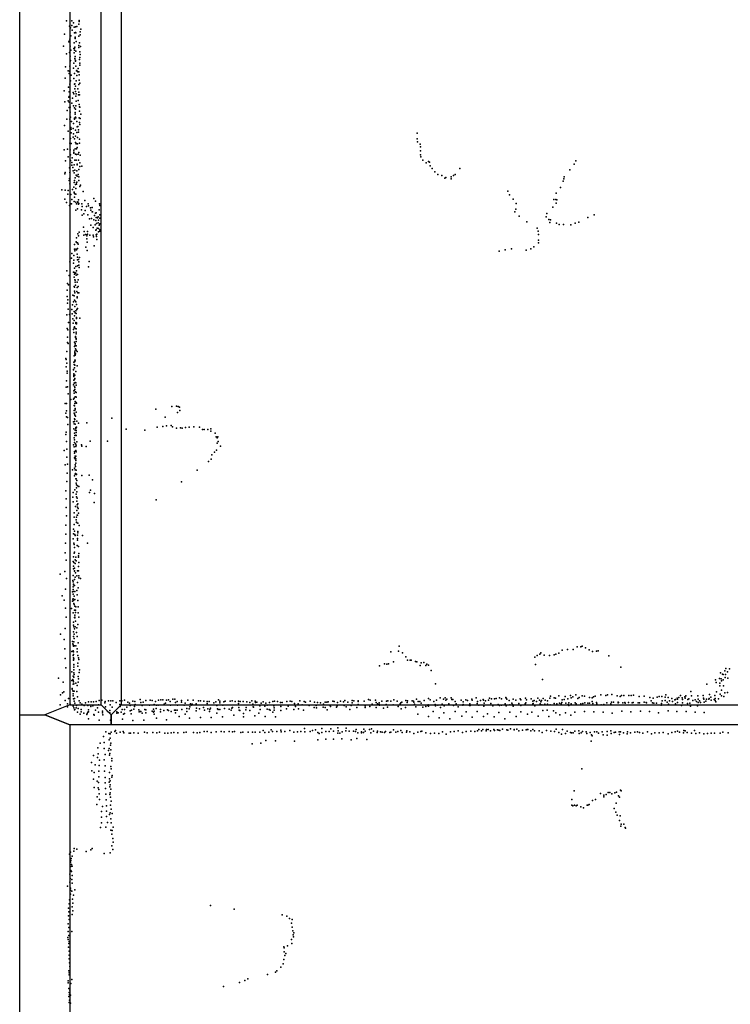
# Model space of a CAD drawing. Extents: x -15849 to -3885, y -12931 to 26984.
# Tile 6 of 21: x -15761 to -11518, y -4531 to 1348. Entities that reach past the tile are written whole.
import ezdxf

# ---------------------------------------------------------------- set-up
doc = ezdxf.new("R2010")
doc.units = 0
for name, color, linetype in [('P', 9, 'continuous'), ('ROOMS', 1, 'continuous'), ('WALLS', 3, 'continuous')]:
    doc.layers.add(name, color=color, linetype=linetype)

msp = doc.modelspace()

# ---------------------------------------------------------------- linework, layer by layer
at = {"layer": 'P'}
for p in [(-15481, 1340), (-15463, 1308), (-15458, 1298), (-15450, 1312), (-15449, 1341), (-15439, 1329), (-15435, 1303), (-15428, 1304), (-15420, 1307), (-15408, 1320), (-15406, 1343), (-15405, 1336), (-15493, 1261), (-15455, 1252), (-15447, 1285), (-15433, 1270), (-15429, 1244), (-15429, 1239), (-15429, 1235), (-15428, 1272), (-15426, 1270), (-15408, 1249), (-15400, 1275), (-15400, 1258), (-15397, 1290), (-15499, 1189), (-15468, 1215), (-15466, 1220), (-15461, 1231), (-15459, 1190), (-15435, 1210), (-15434, 1178), (-15431, 1184), (-15424, 1217), (-15408, 1193), (-15408, 1181), (-15404, 1209), (-15398, 1187), (-15481, 1143), (-15463, 1152), (-15460, 1166), (-15460, 1130), (-15455, 1165), (-15438, 1175), (-15436, 1150), (-15433, 1165), (-15430, 1128), (-15425, 1159), (-15401, 1156), (-15401, 1122), (-15400, 1139), (-15488, 1067), (-15462, 1070), (-15459, 1100), (-15458, 1104), (-15440, 1059), (-15438, 1088), (-15432, 1113), (-15431, 1116), (-15428, 1104), (-15427, 1099), (-15425, 1070), (-15403, 1109), (-15402, 1088), (-15402, 1077), (-15471, 1043), (-15465, 1026), (-15463, 1040), (-15453, 1016), (-15434, 1026), (-15433, 1026), (-15422, 1043), (-15419, 1045), (-15419, 1015), (-15413, 1037), (-15412, 1056), (-15408, 1037), (-15406, 1019), (-15489, 998), (-15469, 945), (-15461, 963), (-15458, 983), (-15438, 996), (-15434, 962), (-15432, 964), (-15427, 950), (-15424, 983), (-15408, 960), (-15405, 986), (-15402, 969), (-15496, 922), (-15467, 885), (-15466, 888), (-15465, 917), (-15442, 913), (-15438, 905), (-15431, 934), (-15428, 918), (-15425, 890), (-15423, 905), (-15413, 935), (-15409, 899), (-15407, 915), (-15404, 898), (-15491, 858), (-15472, 864), (-15466, 855), (-15465, 824), (-15459, 826), (-15449, 850), (-15445, 878), (-15440, 834), (-15425, 833), (-15423, 861), (-15412, 865), (-15405, 842), (-15404, 827), (-15401, 826), (-15477, 805), (-15460, 796), (-15457, 766), (-15434, 821), (-15429, 794), (-15429, 784), (-15428, 813), (-15427, 765), (-15403, 801), (-15397, 783), (-15493, 716), (-15479, 754), (-15462, 753), (-15451, 739), (-15439, 727), (-15434, 759), (-15433, 754), (-15425, 761), (-15419, 739), (-15418, 708), (-15414, 710), (-15406, 762), (-15403, 734), (-15402, 721), (-15400, 758), (-15472, 682), (-15455, 704), (-15454, 673), (-15453, 694), (-15441, 698), (-15439, 667), (-15427, 688), (-15427, 653), (-15420, 675), (-15410, 689), (-15409, 676), (-13387, 671), (-15499, 637), (-15462, 611), (-15458, 638), (-15453, 609), (-15441, 646), (-15434, 637), (-15428, 614), (-15424, 606), (-15423, 608), (-15416, 644), (-15415, 607), (-15404, 635), (-15403, 610), (-13387, 636), (-13386, 618), (-13370, 604), (-13368, 589), (-15495, 570), (-15476, 574), (-15460, 570), (-15457, 541), (-15438, 557), (-15437, 568), (-15437, 551), (-15429, 577), (-15427, 544), (-15422, 543), (-15421, 577), (-15417, 584), (-15412, 545), (-15408, 555), (-15400, 538), (-13368, 564), (-13367, 540), (-15487, 505), (-15471, 528), (-15458, 507), (-15449, 495), (-15449, 479), (-15447, 523), (-15435, 480), (-15432, 508), (-15424, 508), (-15418, 480), (-15417, 485), (-15409, 509), (-15402, 471), (-15401, 493), (-15390, 473), (-13365, 528), (-13353, 508), (-13335, 492), (-13321, 500), (-13315, 497), (-13310, 476), (-12450, 485), (-12441, 504), (-15492, 428), (-15490, 435), (-15464, 464), (-15462, 436), (-15444, 465), (-15442, 445), (-15436, 433), (-15432, 450), (-15424, 419), (-15419, 445), (-15417, 414), (-15411, 423), (-15407, 453), (-13299, 460), (-13283, 439), (-13265, 424), (-13240, 417), (-13171, 417), (-13161, 424), (-13133, 459), (-12476, 451), (-15465, 387), (-15463, 400), (-15461, 368), (-15436, 376), (-15434, 387), (-15430, 404), (-15428, 363), (-15422, 365), (-15421, 375), (-15419, 378), (-15407, 409), (-15407, 387), (-15398, 360), (-13223, 402), (-13216, 405), (-13185, 409), (-13184, 398), (-12516, 384), (-12512, 397), (-12510, 409), (-15509, 332), (-15490, 329), (-15473, 305), (-15471, 327), (-15456, 304), (-15445, 334), (-15438, 347), (-15435, 318), (-15435, 313), (-15432, 307), (-15426, 339), (-15425, 306), (-15401, 351), (-15383, 321), (-12846, 324), (-12837, 302), (-12558, 312), (-12531, 345), (-15492, 276), (-15481, 256), (-15464, 239), (-15453, 249), (-15451, 249), (-15449, 274), (-15435, 263), (-15433, 288), (-15425, 258), (-15422, 249), (-15414, 260), (-15413, 257), (-15410, 247), (-15409, 272), (-15408, 251), (-15390, 249), (-15373, 268), (-15352, 248), (-15350, 236), (-15318, 279), (-15308, 264), (-15285, 249), (-15283, 239), (-12814, 276), (-12797, 251), (-12572, 274), (-12560, 275), (-12558, 252), (-12554, 272), (-15426, 210), (-15416, 219), (-15393, 212), (-15389, 181), (-15388, 232), (-15379, 189), (-15371, 209), (-15363, 233), (-15354, 183), (-15339, 225), (-15337, 211), (-15328, 227), (-15328, 201), (-15327, 201), (-15315, 179), (-15309, 192), (-15305, 195), (-15287, 213), (-15283, 182), (-12804, 200), (-12799, 216), (-12613, 191), (-12577, 228), (-12330, 182), (-15345, 159), (-15336, 121), (-15333, 161), (-15318, 153), (-15310, 122), (-15306, 149), (-15304, 167), (-15302, 131), (-15297, 164), (-15293, 135), (-15292, 171), (-15291, 151), (-15286, 121), (-15283, 128), (-15282, 163), (-12779, 175), (-12732, 141), (-12618, 171), (-12601, 155), (-12595, 136), (-12592, 152), (-12555, 133), (-12539, 124), (-12513, 125), (-12470, 123), (-12444, 133), (-12423, 139), (-12368, 166), (-15413, 69), (-15406, 78), (-15380, 109), (-15379, 62), (-15377, 83), (-15368, 65), (-15359, 65), (-15357, 82), (-15356, 67), (-15343, 62), (-15323, 107), (-15323, 62), (-15306, 90), (-15305, 93), (-15304, 64), (-15300, 67), (-15299, 102), (-15291, 100), (-15291, 81), (-15282, 92), (-15282, 84), (-12671, 103), (-12666, 84), (-12663, 66), (-15434, 6), (-15424, 21), (-15422, 46), (-15422, 17), (-15415, 16), (-15412, 7), (-15409, 58), (-15360, 57), (-15360, 39), (-15358, 19), (-15320, 51), (-15303, 54), (-15301, 36), (-12664, 16), (-12663, 32), (-15450, -48), (-15434, -22), (-15432, -32), (-15426, -22), (-15421, -26), (-15417, -53), (-15416, -19), (-15366, -10), (-15359, -31), (-15316, -2), (-12898, -34), (-12862, -27), (-12824, -21), (-12737, -28), (-12709, -20), (-12692, -9), (-15462, -99), (-15451, -76), (-15440, -106), (-15438, -60), (-15438, -88), (-15416, -87), (-15415, -71), (-15410, -85), (-15407, -98), (-15404, -72), (-15346, -97), (-15479, -152), (-15439, -160), (-15434, -135), (-15434, -171), (-15431, -162), (-15426, -165), (-15425, -126), (-15421, -152), (-15415, -122), (-15415, -173), (-15408, -118), (-15406, -132), (-15350, -127), (-15476, -228), (-15466, -180), (-15436, -190), (-15431, -205), (-15430, -219), (-15429, -207), (-15423, -177), (-15418, -219), (-15411, -205), (-15478, -268), (-15469, -236), (-15435, -245), (-15433, -250), (-15433, -273), (-15432, -284), (-15428, -238), (-15420, -275), (-15418, -251), (-15414, -284), (-15412, -245), (-15408, -284), (-15477, -305), (-15476, -345), (-15473, -324), (-15443, -297), (-15439, -337), (-15435, -301), (-15434, -327), (-15431, -328), (-15425, -336), (-15421, -352), (-15418, -314), (-15417, -307), (-15471, -381), (-15449, -382), (-15448, -409), (-15445, -355), (-15435, -394), (-15431, -364), (-15429, -403), (-15425, -391), (-15423, -407), (-15420, -382), (-15416, -377), (-15480, -415), (-15470, -461), (-15463, -412), (-15444, -438), (-15441, -465), (-15436, -449), (-15435, -448), (-15434, -421), (-15426, -467), (-15425, -460), (-15422, -437), (-15422, -469), (-15421, -430), (-15421, -463), (-15401, -434), (-15478, -496), (-15473, -504), (-15439, -503), (-15437, -521), (-15435, -493), (-15434, -487), (-15428, -497), (-15424, -519), (-15424, -527), (-15423, -498), (-15476, -579), (-15475, -548), (-15472, -586), (-15434, -577), (-15429, -586), (-15428, -543), (-15428, -549), (-15424, -559), (-15423, -556), (-15423, -559), (-15423, -574), (-15479, -633), (-15434, -603), (-15432, -631), (-15431, -640), (-15430, -595), (-15427, -618), (-15423, -599), (-15423, -626), (-15417, -633), (-15486, -676), (-15484, -682), (-15480, -703), (-15437, -697), (-15435, -659), (-15434, -696), (-15432, -648), (-15432, -649), (-15431, -686), (-15431, -693), (-15430, -655), (-15430, -686), (-15427, -647), (-15484, -725), (-15478, -762), (-15477, -750), (-15440, -740), (-15439, -742), (-15435, -712), (-15433, -730), (-15432, -715), (-15426, -752), (-15418, -720), (-15482, -808), (-15438, -767), (-15438, -804), (-15437, -768), (-15437, -777), (-15437, -783), (-15436, -822), (-15434, -800), (-15432, -775), (-15432, -795), (-15430, -818), (-15426, -820), (-15484, -846), (-15475, -845), (-15440, -832), (-15437, -868), (-15435, -867), (-15433, -843), (-15432, -849), (-15431, -860), (-15427, -874), (-15424, -834), (-15423, -878), (-15472, -887), (-15456, -921), (-15440, -918), (-15436, -883), (-15436, -913), (-15429, -905), (-15429, -931), (-15425, -904), (-15424, -907), (-15423, -938), (-15489, -944), (-15482, -943), (-15482, -987), (-15435, -956), (-15435, -985), (-15433, -958), (-15432, -943), (-15430, -974), (-15430, -981), (-15424, -995), (-15422, -941), (-14948, -978), (-14852, -961), (-14825, -960), (-14818, -998), (-14815, -962), (-14807, -965), (-14805, -985), (-15485, -1001), (-15481, -1023), (-15476, -1027), (-15440, -1053), (-15435, -1002), (-15433, -1005), (-15433, -1036), (-15433, -1051), (-15432, -1013), (-15432, -1040), (-15428, -1020), (-15419, -1050), (-15211, -1032), (-14893, -1025), (-15483, -1115), (-15473, -1070), (-15437, -1096), (-15435, -1065), (-15430, -1104), (-15429, -1068), (-15425, -1087), (-15425, -1094), (-15423, -1105), (-15421, -1085), (-15409, -1061), (-15360, -1059), (-15125, -1098), (-15013, -1103), (-14940, -1086), (-14907, -1081), (-14885, -1078), (-14857, -1076), (-14848, -1084), (-14825, -1091), (-14801, -1089), (-14791, -1091), (-14771, -1087), (-14749, -1085), (-14722, -1084), (-14688, -1086), (-14670, -1099), (-14660, -1099), (-14638, -1100), (-14620, -1096), (-14619, -1110), (-15486, -1128), (-15481, -1170), (-15435, -1148), (-15434, -1121), (-15433, -1161), (-15432, -1135), (-15425, -1132), (-15423, -1118), (-15423, -1135), (-15420, -1173), (-15341, -1169), (-15237, -1168), (-14593, -1121), (-14587, -1143), (-14581, -1148), (-14578, -1142), (-14576, -1171), (-15495, -1224), (-15480, -1216), (-15439, -1190), (-15435, -1203), (-15434, -1176), (-15434, -1231), (-15433, -1230), (-15427, -1185), (-15426, -1225), (-15425, -1200), (-15424, -1192), (-15423, -1232), (-15392, -1191), (-15391, -1199), (-15364, -1200), (-14586, -1222), (-14582, -1180), (-14562, -1198), (-15480, -1265), (-15434, -1268), (-15433, -1241), (-15430, -1274), (-15429, -1259), (-15429, -1268), (-15425, -1258), (-15425, -1275), (-15425, -1285), (-14633, -1291), (-14618, -1276), (-14613, -1251), (-14598, -1235), (-15490, -1311), (-15475, -1307), (-15446, -1340), (-15434, -1329), (-15430, -1311), (-15429, -1340), (-15428, -1321), (-15425, -1300), (-15424, -1342), (-14701, -1341), (-15480, -1410), (-15478, -1359), (-15433, -1376), (-15429, -1366), (-15428, -1361), (-15425, -1394), (-15423, -1394), (-15422, -1367), (-15421, -1366), (-15420, -1403), (-15391, -1374), (-15347, -1372), (-15327, -1399), (-15486, -1466), (-15431, -1460), (-15424, -1420), (-15422, -1429), (-15422, -1447), (-15415, -1435), (-15407, -1439), (-15338, -1461), (-14795, -1411), (-15483, -1513), (-15444, -1504), (-15441, -1476), (-15424, -1485), (-15422, -1501), (-15420, -1527), (-15419, -1472), (-15418, -1509), (-15344, -1476), (-15315, -1482), (-14947, -1520), (-15483, -1565), (-15441, -1530), (-15428, -1558), (-15420, -1583), (-15417, -1549), (-15415, -1563), (-15413, -1543), (-15411, -1571), (-15316, -1535), (-15481, -1615), (-15436, -1623), (-15435, -1596), (-15424, -1638), (-15422, -1623), (-15417, -1610), (-15415, -1610), (-15409, -1598), (-15486, -1670), (-15439, -1694), (-15436, -1667), (-15422, -1652), (-15421, -1655), (-15413, -1658), (-15405, -1673), (-15485, -1724), (-15442, -1751), (-15439, -1723), (-15433, -1706), (-15432, -1726), (-15430, -1732), (-15416, -1749), (-15416, -1759), (-15415, -1729), (-15414, -1708), (-15413, -1717), (-15386, -1731), (-15487, -1777), (-15437, -1778), (-15436, -1786), (-15433, -1804), (-15417, -1791), (-15410, -1798), (-15356, -1777), (-15490, -1835), (-15483, -1880), (-15440, -1860), (-15435, -1837), (-15433, -1832), (-15429, -1877), (-15425, -1862), (-15410, -1862), (-15409, -1853), (-15407, -1840), (-15442, -1888), (-15440, -1930), (-15439, -1916), (-15437, -1893), (-15434, -1927), (-15429, -1900), (-15424, -1883), (-15410, -1918), (-15408, -1893), (-15519, -1963), (-15492, -1947), (-15482, -1989), (-15442, -1971), (-15434, -1942), (-15434, -1945), (-15433, -1994), (-15429, -1981), (-15427, -1954), (-15420, -1972), (-15415, -1943), (-15410, -1942), (-15408, -1972), (-15408, -1984), (-15398, -1989), (-15488, -2053), (-15444, -2000), (-15442, -2039), (-15441, -2008), (-15441, -2054), (-15440, -2023), (-15440, -2026), (-15434, -2030), (-15416, -2013), (-15411, -2045), (-15508, -2092), (-15445, -2068), (-15443, -2113), (-15442, -2066), (-15442, -2082), (-15442, -2110), (-15435, -2094), (-15432, -2066), (-15431, -2115), (-15420, -2061), (-15417, -2087), (-15495, -2119), (-15488, -2166), (-15451, -2168), (-15445, -2124), (-15440, -2120), (-15438, -2137), (-15436, -2144), (-15432, -2154), (-15426, -2158), (-15414, -2121), (-15412, -2157), (-15484, -2219), (-15441, -2193), (-15434, -2178), (-15434, -2221), (-15432, -2207), (-15432, -2224), (-15431, -2219), (-15428, -2177), (-15428, -2191), (-15411, -2194), (-15408, -2219), (-15490, -2287), (-15440, -2268), (-15439, -2249), (-15437, -2277), (-15433, -2290), (-15430, -2278), (-15428, -2243), (-15420, -2283), (-15414, -2264), (-15517, -2322), (-15440, -2334), (-15439, -2307), (-15436, -2322), (-15436, -2346), (-15422, -2312), (-15417, -2335), (-15495, -2353), (-15492, -2408), (-15445, -2364), (-15443, -2378), (-15441, -2384), (-15440, -2392), (-15437, -2366), (-15433, -2391), (-15425, -2391), (-15418, -2409), (-15411, -2373), (-13496, -2392), (-12433, -2397), (-12411, -2397), (-12403, -2392), (-12383, -2403), (-15490, -2467), (-15450, -2425), (-15442, -2448), (-15441, -2420), (-15439, -2426), (-15439, -2442), (-15439, -2462), (-15437, -2468), (-15418, -2426), (-15413, -2449), (-15410, -2462), (-13544, -2426), (-13500, -2422), (-13475, -2432), (-13456, -2456), (-12685, -2459), (-12671, -2448), (-12655, -2440), (-12650, -2432), (-12629, -2447), (-12598, -2448), (-12569, -2444), (-12560, -2441), (-12542, -2434), (-12522, -2416), (-12491, -2412), (-12457, -2412), (-12361, -2414), (-12341, -2424), (-12317, -2422), (-12307, -2420), (-12243, -2451), (-15486, -2522), (-15440, -2474), (-15439, -2477), (-15438, -2504), (-15438, -2518), (-15437, -2502), (-15413, -2495), (-15413, -2512), (-15407, -2473), (-13613, -2511), (-13583, -2498), (-13568, -2500), (-13559, -2498), (-13530, -2487), (-13446, -2476), (-13430, -2476), (-13423, -2477), (-13397, -2484), (-13389, -2487), (-13369, -2508), (-13363, -2493), (-13348, -2491), (-13336, -2509), (-13330, -2501), (-13321, -2507), (-12681, -2502), (-12172, -2518), (-11545, -2526), (-15530, -2583), (-15450, -2546), (-15441, -2571), (-15438, -2533), (-15437, -2551), (-15437, -2577), (-15436, -2561), (-15412, -2573), (-15406, -2550), (-15404, -2533), (-13305, -2538), (-11582, -2586), (-11576, -2552), (-11565, -2559), (-11560, -2562), (-11551, -2540), (-11549, -2579), (-11546, -2561), (-11534, -2546), (-11532, -2583), (-11522, -2528), (-15502, -2607), (-15450, -2598), (-15443, -2592), (-15442, -2597), (-15442, -2620), (-15440, -2606), (-15438, -2618), (-15425, -2613), (-15417, -2627), (-15412, -2607), (-15410, -2588), (-13278, -2617), (-12639, -2591), (-11659, -2620), (-11607, -2594), (-11602, -2610), (-11581, -2629), (-11580, -2614), (-11573, -2587), (-11571, -2600), (-11561, -2594), (-11559, -2630), (-15518, -2684), (-15505, -2672), (-15498, -2665), (-15448, -2650), (-15447, -2646), (-15443, -2659), (-15442, -2661), (-15442, -2678), (-15441, -2690), (-15435, -2662), (-15419, -2663), (-15415, -2695), (-13250, -2701), (-13221, -2702), (-13184, -2702), (-13035, -2701), (-12956, -2704), (-12897, -2701), (-12859, -2699), (-12857, -2704), (-12741, -2704), (-12668, -2703), (-12595, -2704), (-12592, -2691), (-12569, -2702), (-12562, -2703), (-12541, -2689), (-12505, -2694), (-12473, -2688), (-12468, -2701), (-12459, -2696), (-12440, -2683), (-12420, -2700), (-12402, -2689), (-12388, -2692), (-12358, -2699), (-12343, -2702), (-12335, -2695), (-12324, -2692), (-12292, -2683), (-12262, -2688), (-12251, -2683), (-12225, -2682), (-12193, -2690), (-12176, -2694), (-12167, -2688), (-12153, -2687), (-12123, -2688), (-12109, -2688), (-12097, -2686), (-12062, -2693), (-12033, -2692), (-11999, -2699), (-11979, -2703), (-11954, -2697), (-11943, -2693), (-11926, -2694), (-11907, -2698), (-11903, -2683), (-11890, -2700), (-11836, -2703), (-11825, -2700), (-11815, -2687), (-11805, -2701), (-11789, -2695), (-11787, -2704), (-11783, -2689), (-11753, -2663), (-11749, -2690), (-11712, -2690), (-11680, -2688), (-11678, -2704), (-11643, -2681), (-11634, -2698), (-11610, -2687), (-11601, -2665), (-11579, -2679), (-11571, -2655), (-11571, -2689), (-11556, -2694), (-11551, -2672), (-11535, -2669), (-15520, -2742), (-15490, -2717), (-15476, -2737), (-15475, -2755), (-15470, -2705), (-15459, -2738), (-15441, -2751), (-15440, -2707), (-15437, -2760), (-15435, -2721), (-15434, -2705), (-15431, -2732), (-15424, -2760), (-15422, -2747), (-15406, -2720), (-15399, -2731), (-15390, -2739), (-15377, -2746), (-15369, -2730), (-15354, -2747), (-15350, -2725), (-15336, -2752), (-15335, -2725), (-15325, -2749), (-15320, -2725), (-15304, -2723), (-15297, -2760), (-15291, -2742), (-15286, -2717), (-15271, -2716), (-15253, -2731), (-15250, -2724), (-15249, -2754), (-15231, -2720), (-15221, -2743), (-15217, -2719), (-15208, -2757), (-15204, -2719), (-15185, -2729), (-15164, -2740), (-15163, -2720), (-15161, -2752), (-15151, -2720), (-15135, -2716), (-15122, -2757), (-15115, -2726), (-15105, -2732), (-15101, -2746), (-15085, -2721), (-15076, -2752), (-15074, -2723), (-15071, -2741), (-15041, -2711), (-15038, -2729), (-15030, -2746), (-15023, -2727), (-15008, -2718), (-14986, -2744), (-14982, -2716), (-14970, -2717), (-14958, -2741), (-14950, -2723), (-14944, -2745), (-14935, -2744), (-14932, -2715), (-14919, -2714), (-14907, -2713), (-14899, -2738), (-14891, -2732), (-14885, -2715), (-14872, -2714), (-14863, -2724), (-14860, -2744), (-14846, -2709), (-14834, -2709), (-14831, -2729), (-14820, -2723), (-14819, -2745), (-14794, -2718), (-14794, -2727), (-14779, -2745), (-14774, -2732), (-14758, -2715), (-14745, -2754), (-14742, -2736), (-14737, -2744), (-14732, -2738), (-14725, -2715), (-14708, -2736), (-14706, -2762), (-14694, -2719), (-14682, -2719), (-14663, -2759), (-14662, -2722), (-14642, -2735), (-14641, -2723), (-14630, -2723), (-14602, -2730), (-14589, -2725), (-14583, -2747), (-14574, -2714), (-14566, -2722), (-14566, -2730), (-14548, -2745), (-14542, -2725), (-14535, -2721), (-14504, -2721), (-14493, -2719), (-14491, -2759), (-14474, -2723), (-14455, -2735), (-14454, -2722), (-14452, -2758), (-14444, -2723), (-14426, -2724), (-14409, -2758), (-14405, -2725), (-14386, -2728), (-14374, -2719), (-14368, -2739), (-14367, -2754), (-14365, -2757), (-14355, -2722), (-14353, -2729), (-14345, -2726), (-14327, -2748), (-14319, -2732), (-14307, -2725), (-14298, -2751), (-14291, -2732), (-14284, -2744), (-14270, -2729), (-14249, -2723), (-14243, -2748), (-14241, -2761), (-14239, -2722), (-14221, -2723), (-14203, -2728), (-14201, -2752), (-14194, -2729), (-14165, -2723), (-14159, -2750), (-14146, -2721), (-14137, -2724), (-14120, -2734), (-14117, -2744), (-14115, -2753), (-14099, -2736), (-14089, -2719), (-14075, -2742), (-14063, -2724), (-14054, -2726), (-14033, -2747), (-14027, -2722), (-14002, -2758), (-14000, -2727), (-13991, -2746), (-13989, -2761), (-13982, -2729), (-13964, -2730), (-13949, -2757), (-13948, -2739), (-13937, -2726), (-13937, -2758), (-13928, -2726), (-13919, -2725), (-13908, -2746), (-13905, -2752), (-13892, -2722), (-13883, -2723), (-13869, -2757), (-13866, -2748), (-13864, -2728), (-13846, -2722), (-13828, -2725), (-13824, -2746), (-13819, -2717), (-13812, -2755), (-13802, -2727), (-13782, -2747), (-13776, -2718), (-13776, -2731), (-13766, -2720), (-13748, -2759), (-13740, -2720), (-13740, -2723), (-13740, -2741), (-13705, -2722), (-13699, -2749), (-13698, -2759), (-13679, -2712), (-13670, -2752), (-13669, -2715), (-13657, -2739), (-13636, -2716), (-13633, -2729), (-13632, -2758), (-13624, -2737), (-13615, -2731), (-13615, -2741), (-13612, -2745), (-13598, -2721), (-13573, -2741), (-13571, -2721), (-13564, -2757), (-13562, -2719), (-13545, -2721), (-13532, -2742), (-13527, -2713), (-13508, -2721), (-13502, -2752), (-13490, -2737), (-13486, -2730), (-13480, -2727), (-13457, -2758), (-13455, -2717), (-13448, -2729), (-13446, -2719), (-13418, -2720), (-13409, -2722), (-13407, -2726), (-13403, -2739), (-13395, -2754), (-13391, -2709), (-13382, -2723), (-13372, -2723), (-13364, -2732), (-13353, -2757), (-13346, -2717), (-13336, -2752), (-13324, -2747), (-13323, -2742), (-13320, -2706), (-13320, -2751), (-13310, -2714), (-13289, -2723), (-13281, -2741), (-13279, -2749), (-13273, -2716), (-13264, -2744), (-13249, -2758), (-13239, -2739), (-13230, -2709), (-13227, -2749), (-13217, -2716), (-13211, -2710), (-13198, -2737), (-13180, -2712), (-13174, -2712), (-13170, -2747), (-13161, -2723), (-13155, -2737), (-13142, -2755), (-13126, -2716), (-13116, -2744), (-13114, -2725), (-13113, -2740), (-13098, -2714), (-13087, -2717), (-13075, -2746), (-13073, -2737), (-13072, -2746), (-13062, -2709), (-13059, -2715), (-13030, -2735), (-13027, -2724), (-13020, -2744), (-13010, -2717), (-12993, -2712), (-12991, -2716), (-12989, -2751), (-12988, -2732), (-12979, -2720), (-12961, -2716), (-12947, -2734), (-12944, -2707), (-12936, -2748), (-12925, -2707), (-12916, -2705), (-12904, -2740), (-12896, -2747), (-12885, -2745), (-12884, -2708), (-12863, -2736), (-12857, -2749), (-12853, -2710), (-12838, -2718), (-12835, -2742), (-12822, -2732), (-12818, -2740), (-12814, -2709), (-12814, -2751), (-12798, -2716), (-12780, -2734), (-12773, -2707), (-12769, -2747), (-12768, -2714), (-12742, -2736), (-12738, -2730), (-12735, -2714), (-12707, -2707), (-12698, -2721), (-12697, -2736), (-12696, -2734), (-12689, -2718), (-12685, -2748), (-12675, -2724), (-12657, -2716), (-12653, -2736), (-12650, -2725), (-12645, -2718), (-12644, -2743), (-12635, -2705), (-12625, -2739), (-12623, -2715), (-12610, -2720), (-12610, -2739), (-12593, -2742), (-12569, -2735), (-12554, -2736), (-12537, -2733), (-12527, -2736), (-12524, -2729), (-12521, -2714), (-12510, -2711), (-12500, -2733), (-12489, -2707), (-12487, -2740), (-12483, -2747), (-12482, -2730), (-12469, -2736), (-12444, -2730), (-12439, -2737), (-12428, -2706), (-12411, -2737), (-12399, -2735), (-12387, -2730), (-12369, -2732), (-12358, -2732), (-12342, -2723), (-12339, -2734), (-12316, -2728), (-12315, -2737), (-12289, -2742), (-12273, -2740), (-12255, -2731), (-12231, -2736), (-12228, -2726), (-12216, -2727), (-12188, -2731), (-12187, -2726), (-12186, -2728), (-12160, -2731), (-12147, -2729), (-12145, -2732), (-12125, -2728), (-12104, -2731), (-12098, -2729), (-12068, -2730), (-12060, -2730), (-12032, -2726), (-12020, -2728), (-12018, -2730), (-11991, -2719), (-11982, -2730), (-11974, -2733), (-11958, -2732), (-11930, -2744), (-11929, -2735), (-11924, -2720), (-11906, -2718), (-11895, -2726), (-11888, -2738), (-11882, -2719), (-11867, -2705), (-11864, -2724), (-11849, -2714), (-11846, -2711), (-11845, -2737), (-11833, -2709), (-11833, -2728), (-11809, -2746), (-11803, -2712), (-11803, -2730), (-11803, -2731), (-11773, -2735), (-11771, -2712), (-11766, -2708), (-11759, -2733), (-11756, -2750), (-11742, -2718), (-11727, -2713), (-11719, -2723), (-11713, -2748), (-11710, -2728), (-11709, -2710), (-11702, -2719), (-11695, -2729), (-11677, -2710), (-11674, -2727), (-11664, -2722), (-11660, -2709), (-11646, -2709), (-11645, -2706), (-11633, -2716), (-11615, -2712), (-11609, -2718), (-11608, -2706), (-11604, -2725), (-11588, -2707), (-15434, -2773), (-15431, -2771), (-15415, -2786), (-15412, -2764), (-15400, -2798), (-15395, -2770), (-15395, -2784), (-15378, -2792), (-15360, -2801), (-15359, -2795), (-15355, -2786), (-15351, -2773), (-15350, -2784), (-15318, -2801), (-15317, -2804), (-15309, -2775), (-15290, -2786), (-15267, -2781), (-15267, -2791), (-15264, -2803), (-15237, -2783), (-15225, -2790), (-15223, -2776), (-15223, -2791), (-15181, -2785), (-15181, -2793), (-15174, -2790), (-15156, -2787), (-15149, -2771), (-15141, -2798), (-15135, -2771), (-15135, -2795), (-15102, -2779), (-15096, -2796), (-15093, -2775), (-15079, -2768), (-15049, -2772), (-15047, -2784), (-15044, -2782), (-15038, -2783), (-15029, -2793), (-15014, -2770), (-15007, -2773), (-15007, -2790), (-14970, -2780), (-14963, -2768), (-14963, -2786), (-14959, -2780), (-14958, -2799), (-14947, -2765), (-14920, -2771), (-14920, -2785), (-14901, -2776), (-14879, -2773), (-14873, -2777), (-14856, -2782), (-14836, -2775), (-14835, -2775), (-14831, -2790), (-14830, -2775), (-14820, -2774), (-14808, -2813), (-14793, -2770), (-14773, -2799), (-14764, -2764), (-14763, -2782), (-14750, -2766), (-14708, -2779), (-14688, -2766), (-14682, -2819), (-14657, -2774), (-14637, -2767), (-14628, -2782), (-14625, -2770), (-14621, -2763), (-14617, -2818), (-14583, -2793), (-14579, -2767), (-14575, -2771), (-14566, -2771), (-14550, -2815), (-14538, -2765), (-14510, -2769), (-14498, -2775), (-14494, -2763), (-14482, -2805), (-14450, -2775), (-14446, -2777), (-14424, -2794), (-14424, -2815), (-14410, -2773), (-14387, -2776), (-14357, -2808), (-14333, -2793), (-14325, -2770), (-14296, -2812), (-14284, -2769), (-14272, -2770), (-14266, -2775), (-14250, -2787), (-14242, -2774), (-14233, -2814), (-14201, -2776), (-14168, -2767), (-14125, -2770), (-14097, -2767), (-14067, -2775), (-13925, -2773), (-13789, -2770), (-13589, -2763), (-13484, -2767), (-13383, -2799), (-13321, -2812), (-13292, -2783), (-13256, -2821), (-13229, -2790), (-13161, -2783), (-13122, -2810), (-13095, -2784), (-13059, -2817), (-13030, -2783), (-12992, -2812), (-12968, -2796), (-12928, -2815), (-12901, -2789), (-12835, -2787), (-12797, -2812), (-12769, -2784), (-12729, -2798), (-12704, -2787), (-12666, -2810), (-12638, -2777), (-12611, -2774), (-12602, -2812), (-12574, -2778), (-12560, -2791), (-12535, -2803), (-12503, -2790), (-12471, -2804), (-12446, -2787), (-12388, -2782), (-12333, -2785), (-12278, -2787), (-12224, -2793), (-12165, -2781), (-12111, -2785), (-12054, -2780), (-12000, -2783), (-11947, -2790), (-11889, -2779), (-11837, -2782), (-11781, -2782), (-11728, -2786), (-11675, -2788), (-15350, -2827), (-15287, -2835), (-15219, -2835), (-15148, -2829), (-15086, -2837), (-15019, -2835), (-14945, -2822), (-14885, -2832), (-14748, -2822), (-13192, -2826), (-12864, -2827), (-15261, -2932), (-15247, -2904), (-15228, -2915), (-15221, -2916), (-15214, -2906), (-15192, -2903), (-15190, -2897), (-15184, -2913), (-15161, -2906), (-15143, -2903), (-15139, -2910), (-15108, -2913), (-15099, -2913), (-15079, -2911), (-15053, -2912), (-15015, -2907), (-14999, -2911), (-14967, -2909), (-14943, -2911), (-14927, -2906), (-14895, -2913), (-14877, -2912), (-14856, -2911), (-14841, -2909), (-14817, -2911), (-14781, -2909), (-14767, -2906), (-14723, -2909), (-14702, -2911), (-14686, -2909), (-14659, -2903), (-14642, -2903), (-14617, -2908), (-14587, -2905), (-14558, -2902), (-14540, -2904), (-14510, -2902), (-14490, -2905), (-14478, -2903), (-14440, -2908), (-14429, -2906), (-14397, -2907), (-14370, -2906), (-14355, -2907), (-14327, -2906), (-14308, -2897), (-14297, -2909), (-14273, -2907), (-14260, -2893), (-14252, -2902), (-14226, -2903), (-14202, -2895), (-14200, -2904), (-14177, -2902), (-14148, -2896), (-14124, -2907), (-14103, -2904), (-14083, -2902), (-14060, -2884), (-14058, -2904), (-14027, -2902), (-14013, -2896), (-13995, -2892), (-13980, -2908), (-13973, -2915), (-13957, -2909), (-13956, -2885), (-13934, -2903), (-13914, -2902), (-13904, -2886), (-13887, -2900), (-13862, -2881), (-13861, -2912), (-13860, -2898), (-13850, -2912), (-13835, -2905), (-13813, -2898), (-13811, -2883), (-13793, -2901), (-13767, -2900), (-13755, -2903), (-13751, -2890), (-13742, -2910), (-13721, -2911), (-13720, -2904), (-13709, -2908), (-13706, -2889), (-13698, -2900), (-13672, -2891), (-13665, -2910), (-13660, -2887), (-13648, -2901), (-13626, -2909), (-13625, -2901), (-13606, -2904), (-13597, -2907), (-13582, -2909), (-13577, -2903), (-13550, -2908), (-13544, -2907), (-13530, -2893), (-13516, -2906), (-13503, -2903), (-13486, -2897), (-13478, -2908), (-13451, -2906), (-13450, -2899), (-13431, -2904), (-13407, -2915), (-13383, -2907), (-13365, -2903), (-13359, -2901), (-13336, -2911), (-13309, -2914), (-13284, -2913), (-13259, -2914), (-13237, -2905), (-13215, -2918), (-13189, -2905), (-13166, -2902), (-13143, -2899), (-13118, -2909), (-13096, -2903), (-13067, -2901), (-13044, -2902), (-13028, -2898), (-13019, -2890), (-13003, -2898), (-12996, -2891), (-12975, -2898), (-12974, -2890), (-12963, -2890), (-12950, -2898), (-12929, -2890), (-12925, -2897), (-12908, -2892), (-12901, -2895), (-12895, -2896), (-12879, -2888), (-12852, -2893), (-12846, -2894), (-12830, -2886), (-12808, -2890), (-12808, -2893), (-12792, -2888), (-12781, -2898), (-12759, -2895), (-12737, -2892), (-12731, -2890), (-12726, -2890), (-12710, -2899), (-12698, -2890), (-12688, -2898), (-12660, -2899), (-12641, -2908), (-12616, -2896), (-12589, -2901), (-12567, -2902), (-12558, -2888), (-12541, -2909), (-12525, -2918), (-12519, -2891), (-12502, -2914), (-12493, -2901), (-12473, -2908), (-12467, -2911), (-12456, -2911), (-12447, -2901), (-12422, -2899), (-12421, -2914), (-12409, -2910), (-12400, -2903), (-12378, -2905), (-12374, -2914), (-12354, -2908), (-12347, -2923), (-12343, -2928), (-12328, -2904), (-12314, -2904), (-12305, -2912), (-12283, -2905), (-12278, -2922), (-12254, -2902), (-12253, -2924), (-12232, -2899), (-12229, -2914), (-12211, -2909), (-12203, -2906), (-12182, -2905), (-12179, -2920), (-12174, -2905), (-12156, -2910), (-12134, -2916), (-12132, -2905), (-12113, -2910), (-12089, -2906), (-12073, -2904), (-12061, -2909), (-12040, -2912), (-12012, -2905), (-11988, -2917), (-11968, -2911), (-11943, -2911), (-11919, -2909), (-11890, -2917), (-11867, -2908), (-11847, -2905), (-11834, -2900), (-11821, -2907), (-11798, -2911), (-11796, -2897), (-11788, -2899), (-11776, -2909), (-11750, -2912), (-11731, -2897), (-11724, -2914), (-11701, -2911), (-11677, -2917), (-11655, -2915), (-11632, -2913), (-11612, -2913), (-11579, -2913), (-11562, -2907), (-11531, -2910), (-15281, -2972), (-15257, -2968), (-15226, -2952), (-15220, -2942), (-15219, -2983), (-15216, -2971), (-14373, -2975), (-14321, -2972), (-14292, -2956), (-14234, -2957), (-14121, -2960), (-13981, -2951), (-13934, -2948), (-13887, -2947), (-13837, -2946), (-13782, -2952), (-13748, -2943), (-13688, -2950), (-12349, -2959), (-15320, -3045), (-15295, -2999), (-15293, -3035), (-15256, -3003), (-15250, -3040), (-15230, -3016), (-15227, -3004), (-15225, -3044), (-15223, -3033), (-15217, -3012), (-15333, -3088), (-15311, -3101), (-15296, -3058), (-15287, -3106), (-15285, -3073), (-15256, -3071), (-15251, -3107), (-15216, -3112), (-15210, -3064), (-15210, -3077), (-15331, -3137), (-15316, -3146), (-15289, -3172), (-15288, -3139), (-15254, -3139), (-15225, -3147), (-15214, -3125), (-15209, -3164), (-12405, -3125), (-15321, -3187), (-15299, -3199), (-15290, -3206), (-15251, -3208), (-15250, -3176), (-15226, -3205), (-15225, -3184), (-15222, -3233), (-15221, -3221), (-15220, -3197), (-15211, -3175), (-15316, -3236), (-15293, -3238), (-15289, -3248), (-15287, -3275), (-15248, -3243), (-15247, -3276), (-15223, -3279), (-15220, -3269), (-15217, -3246), (-12450, -3256), (-12293, -3272), (-12273, -3282), (-12259, -3278), (-12247, -3266), (-12238, -3267), (-12226, -3275), (-12207, -3269), (-12198, -3265), (-12185, -3287), (-12173, -3253), (-12169, -3256), (-15301, -3338), (-15299, -3292), (-15285, -3308), (-15267, -3350), (-15244, -3311), (-15243, -3345), (-15219, -3294), (-15218, -3341), (-15215, -3319), (-12465, -3309), (-12465, -3342), (-12459, -3346), (-12449, -3342), (-12438, -3345), (-12432, -3342), (-12372, -3341), (-12368, -3342), (-12361, -3337), (-12340, -3315), (-12323, -3309), (-12274, -3292), (-12199, -3329), (-12180, -3295), (-15273, -3380), (-15243, -3377), (-15224, -3397), (-15220, -3388), (-15215, -3365), (-15208, -3392), (-12411, -3351), (-12394, -3357), (-12212, -3361), (-12202, -3384), (-12194, -3401), (-12176, -3405), (-15272, -3414), (-15272, -3447), (-15242, -3410), (-15236, -3446), (-15216, -3423), (-15215, -3447), (-12179, -3434), (-12171, -3468), (-12169, -3455), (-12154, -3456), (-15279, -3476), (-15246, -3474), (-15217, -3492), (-15211, -3516), (-15209, -3494), (-15202, -3473), (-12145, -3475), (-12143, -3479), (-15210, -3584), (-15204, -3540), (-15202, -3563), (-15463, -3634), (-15457, -3623), (-15438, -3616), (-15436, -3600), (-15419, -3605), (-15365, -3619), (-15336, -3609), (-15329, -3601), (-15256, -3630), (-15221, -3626), (-15205, -3607), (-15457, -3683), (-15456, -3672), (-15454, -3660), (-15452, -3696), (-15448, -3646), (-15462, -3754), (-15455, -3708), (-15455, -3731), (-15452, -3737), (-15448, -3762), (-15447, -3706), (-15462, -3802), (-15459, -3779), (-15449, -3785), (-15448, -3808), (-15476, -3825), (-15458, -3838), (-15458, -3850), (-15458, -3873), (-15450, -3855), (-15431, -3847), (-15466, -3931), (-15463, -3908), (-15445, -3903), (-15443, -3926), (-15440, -3880), (-15469, -3956), (-15468, -3979), (-15447, -3948), (-15447, -3994), (-15444, -3972), (-14622, -3940), (-14480, -3962), (-14194, -3996), (-15471, -4050), (-15469, -4003), (-15465, -4025), (-14166, -4005), (-14150, -4018), (-14139, -4047), (-14135, -4024), (-15472, -4096), (-15468, -4073), (-15449, -4097), (-14134, -4070), (-14131, -4093), (-14124, -4105), (-15474, -4132), (-15471, -4143), (-15467, -4120), (-15467, -4167), (-15466, -4155), (-14138, -4144), (-14137, -4167), (-14128, -4117), (-14126, -4128), (-15469, -4190), (-15465, -4213), (-14184, -4187), (-14182, -4193), (-14182, -4217), (-14172, -4228), (-14162, -4181), (-15465, -4237), (-15465, -4260), (-15464, -4283), (-14187, -4289), (-14183, -4264), (-14178, -4240), (-15468, -4331), (-15465, -4342), (-15461, -4306), (-14233, -4339), (-14225, -4331), (-14201, -4309), (-15472, -4390), (-15471, -4402), (-15465, -4354), (-15456, -4407), (-15449, -4383), (-14449, -4401), (-14416, -4388), (-14399, -4378), (-14282, -4352), (-15467, -4437), (-15466, -4460), (-15462, -4447), (-14544, -4424), (-15467, -4484), (-15466, -4520), (-15464, -4472), (-15463, -4507), (-15458, -4477), (-15458, -4524)]:
    msp.add_point(p, dxfattribs=at)
at = {"layer": 'ROOMS'}
for points in [[(-15321.8, 7275.4), (-15461.1, 7275.4), (-15461.1, 7275.4), (-15461.1, -2742.2), (-15274.4, -2742.2), (-15274.4, 9140.4), (-15321.8, 9140.4), (-15321.8, 7275.4)], [(-7198.2, -2742.2), (-7198.2, 541.5), (-7198.2, 541.5), (-7198.2, 9140.4), (-11000.4, 9140.4), (-12373.8, 9140.4), (-13796.7, 9140.4), (-15154.4, 9140.4), (-15154.4, -2742.2), (-11393.4, -2742.2), (-7198.2, -2742.2)], [(-15461.1, -2862.2), (-15461.1, -5419.4), (-15214.4, -5419.4), (-11453.4, -5419.4), (-11453.4, -4300), (-11453.4, -2862.2), (-15214.4, -2862.2), (-15461.1, -2862.2)]]:
    msp.add_lwpolyline(points, dxfattribs=at)
at = {"layer": 'WALLS'}
for points in [[(-15154.4, 9140.4), (-15154.4, -2742.2), (-15214.4, -2802.2), (-15274.4, -2742.2), (-15274.4, 9140.4), (-15214.4, 9200.4)], [(-15761.1, -2802.2), (-15761.1, 7575.4), (-15611.1, 7425.4), (-15461.1, 7275.4), (-15461.1, -2742.2), (-15611.1, -2802.2)], [(-15461.1, -2742.2), (-15274.4, -2742.2), (-15214.4, -2802.2), (-15214.4, -2862.2), (-15461.1, -2862.2), (-15611.1, -2802.2)], [(-15154.4, -2742.2), (-11393.4, -2742.2), (-11393.4, -2802.2), (-11453.4, -2862.2), (-15214.4, -2862.2), (-15214.4, -2802.2)], [(-15761.1, -5479.4), (-15761.1, -2802.2), (-15611.1, -2802.2), (-15461.1, -2862.2), (-15461.1, -5419.4), (-15611.1, -5479.4)]]:
    msp.add_lwpolyline(points, dxfattribs=at)

doc.saveas('drawing.dxf')
